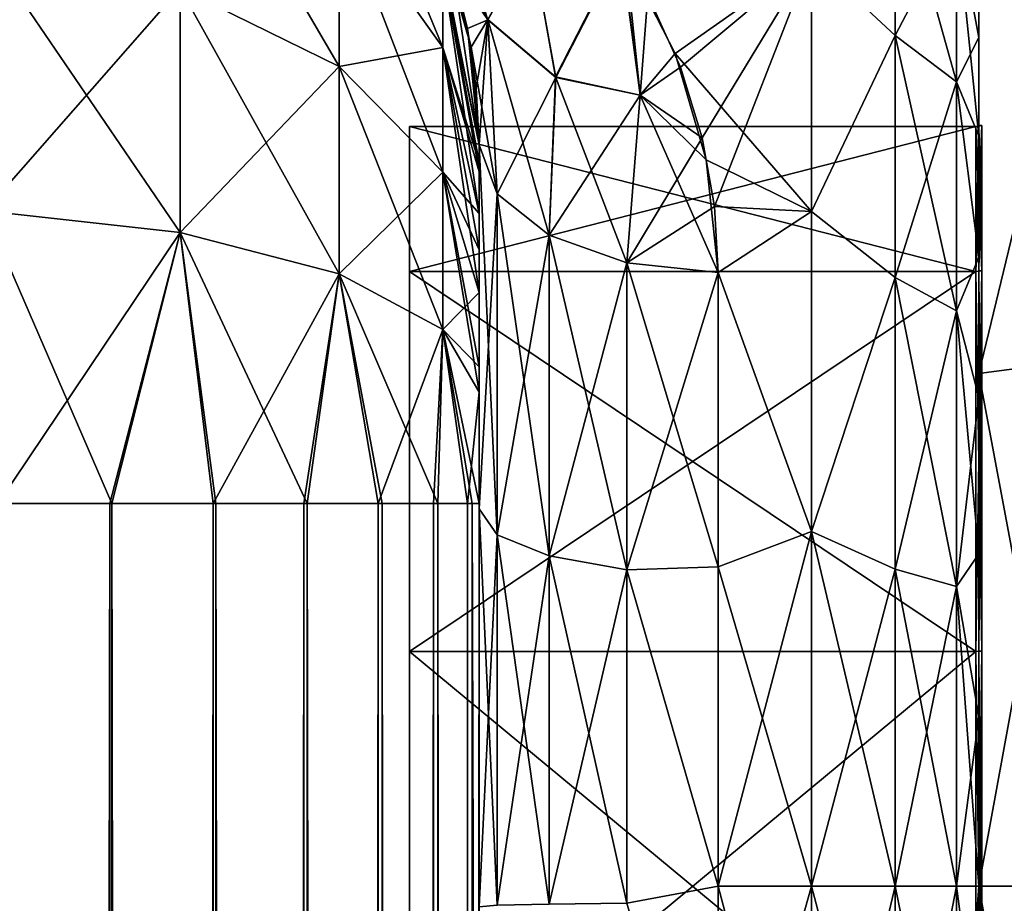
# Model space of a CAD drawing. Extents: x -100 to 297, y -1575 to 75.
# Tile 237 of 256: x 210 to 231, y -28 to -10. Entities that reach past the tile are written whole.
import ezdxf

# ---------------------------------------------------------------- set-up
doc = ezdxf.new("R2010")
doc.units = 0
doc.header["$LTSCALE"] = 41.718519
for name, color, linetype in [('1185', 7, 'CONTINUOUS'), ('1186', 7, 'CONTINUOUS'), ('1187', 7, 'CONTINUOUS'), ('1188', 7, 'CONTINUOUS'), ('1191', 7, 'CONTINUOUS'), ('1192', 7, 'CONTINUOUS'), ('1195', 7, 'CONTINUOUS'), ('1196', 7, 'CONTINUOUS'), ('1367', 7, 'CONTINUOUS'), ('1368', 7, 'CONTINUOUS'), ('313', 7, 'CONTINUOUS'), ('315', 7, 'CONTINUOUS'), ('316', 7, 'CONTINUOUS'), ('317', 7, 'CONTINUOUS'), ('331', 7, 'CONTINUOUS'), ('332', 7, 'CONTINUOUS'), ('335', 7, 'CONTINUOUS'), ('336', 7, 'CONTINUOUS'), ('345', 7, 'CONTINUOUS'), ('349', 7, 'CONTINUOUS'), ('360', 7, 'CONTINUOUS'), ('361', 7, 'CONTINUOUS'), ('362', 7, 'CONTINUOUS'), ('371', 7, 'CONTINUOUS')]:
    doc.layers.add(name, color=color, linetype=linetype)

msp = doc.modelspace()

# ---------------------------------------------------------------- linework, layer by layer
at = {"layer": '1185', "linetype": 'CONTINUOUS'}
for points in [[(230, -12.098), (230, -15.135, 9.347), (230, -6.556), (230, -12.098)], [(230, -6.556), (230, -15.135, 9.347), (230, -9.429, 10.723), (230, -6.556)], [(230, -9.429, -10.723), (230, -12.098), (230, -6.556), (230, -9.429, -10.723)], [(230, -15.135, 9.347), (230, -23.086, 15.124), (230, -9.429, 10.723), (230, -15.135, 9.347)], [(230, -9.429, 10.723), (230, -23.086, 15.124), (230, -17.279, 18.571), (230, -9.429, 10.723)], [(230, -15.135, -9.347), (230, -12.098), (230, -9.429, -10.723), (230, -15.135, -9.347)], [(230, -23.086, -15.124), (230, -15.135, -9.347), (230, -9.429, -10.723), (230, -23.086, -15.124)], [(230, -17.279, -18.571), (230, -23.086, -15.124), (230, -9.429, -10.723), (230, -17.279, -18.571)], [(230, -17.279, 18.571), (230, -23.086, 15.124), (230, -38.721, 18.571), (230, -17.279, 18.571)], [(230, -32.914, -15.124), (230, -23.086, -15.124), (230, -17.279, -18.571), (230, -32.914, -15.124)], [(230, -38.721, -18.571), (230, -32.914, -15.124), (230, -17.279, -18.571), (230, -38.721, -18.571)], [(230, -28, -21.444), (230, -38.721, -18.571), (230, -17.279, -18.571), (230, -28, -21.444)], [(230, -28, 21.444), (230, -17.279, 18.571), (230, -38.721, 18.571), (230, -28, 21.444)], [(230, -23.086, 15.124), (230, -32.914, 15.124), (230, -38.721, 18.571), (230, -23.086, 15.124)]]:
    msp.add_3dface(points, dxfattribs=at)
at = {"layer": '1186', "linetype": 'CONTINUOUS'}
for points in [[(218.1, -12.115), (218.1, -15.149, -9.337), (218.1, -43.885), (218.1, -12.115)], [(218.1, -12.115), (218.1, -43.885), (218.1, -40.851, 9.337), (218.1, -12.115)], [(218.1, -12.115), (218.1, -40.851, 9.337), (218.1, -15.149, 9.337), (218.1, -12.115)], [(218.1, -15.149, -9.337), (218.1, -23.091, -15.108), (218.1, -40.851, -9.337), (218.1, -15.149, -9.337)], [(218.1, -15.149, -9.337), (218.1, -40.851, -9.337), (218.1, -43.885), (218.1, -15.149, -9.337)], [(218.1, -40.851, 9.337), (218.1, -32.909, 15.108), (218.1, -15.149, 9.337), (218.1, -40.851, 9.337)], [(218.1, -32.909, 15.108), (218.1, -23.091, 15.108), (218.1, -15.149, 9.337), (218.1, -32.909, 15.108)], [(218.1, -23.091, -15.108), (218.1, -32.909, -15.108), (218.1, -40.851, -9.337), (218.1, -23.091, -15.108)]]:
    msp.add_3dface(points, dxfattribs=at)
at = {"layer": '1187', "linetype": 'CONTINUOUS'}
for points in [[(218.1, -15.149, -9.337), (218.1, -12.115), (229.934, -15.149, -9.337), (218.1, -15.149, -9.337)], [(229.934, -15.149, -9.337), (218.1, -12.115), (229.934, -12.115), (229.934, -15.149, -9.337)], [(218.1, -23.091, -15.108), (218.1, -15.149, -9.337), (229.934, -23.091, -15.108), (218.1, -23.091, -15.108)], [(229.934, -23.091, -15.108), (218.1, -15.149, -9.337), (229.934, -15.149, -9.337), (229.934, -23.091, -15.108)], [(218.1, -32.909, -15.108), (218.1, -23.091, -15.108), (229.934, -32.909, -15.108), (218.1, -32.909, -15.108)], [(229.934, -32.909, -15.108), (218.1, -23.091, -15.108), (229.934, -23.091, -15.108), (229.934, -32.909, -15.108)]]:
    msp.add_3dface(points, dxfattribs=at)
at = {"layer": '1188', "linetype": 'CONTINUOUS'}
for points in [[(229.934, -12.115), (218.1, -12.115), (218.1, -15.149, 9.337), (229.934, -12.115)], [(229.934, -12.115), (218.1, -15.149, 9.337), (229.934, -15.149, 9.337), (229.934, -12.115)], [(218.1, -15.149, 9.337), (218.1, -23.091, 15.108), (229.934, -15.149, 9.337), (218.1, -15.149, 9.337)], [(229.934, -15.149, 9.337), (218.1, -23.091, 15.108), (229.934, -23.091, 15.108), (229.934, -15.149, 9.337)], [(218.1, -23.091, 15.108), (218.1, -32.909, 15.108), (229.934, -23.091, 15.108), (218.1, -23.091, 15.108)], [(229.934, -23.091, 15.108), (218.1, -32.909, 15.108), (229.934, -32.909, 15.108), (229.934, -23.091, 15.108)]]:
    msp.add_3dface(points, dxfattribs=at)
at = {"layer": '1191', "linetype": 'CONTINUOUS'}
for points in [[(230, -17.279, -18.571), (230, -9.429, -10.723), (232.009, -8.974, -10.985), (230, -17.279, -18.571)], [(232.009, -17.015, -19.026), (230, -17.279, -18.571), (232.009, -8.974, -10.985), (232.009, -17.015, -19.026)], [(232.009, -28, -21.97), (230, -17.279, -18.571), (232.009, -17.015, -19.026), (232.009, -28, -21.97)], [(230, -28, -21.444), (230, -17.279, -18.571), (232.009, -28, -21.97), (230, -28, -21.444)], [(230, -38.721, -18.571), (230, -28, -21.444), (232.009, -38.985, -19.026), (230, -38.721, -18.571)], [(232.009, -38.985, -19.026), (230, -28, -21.444), (232.009, -28, -21.97), (232.009, -38.985, -19.026)]]:
    msp.add_3dface(points, dxfattribs=at)
at = {"layer": '1192', "linetype": 'CONTINUOUS'}
for points in [[(230, -9.429, 10.723), (230, -17.279, 18.571), (232.009, -8.974, 10.985), (230, -9.429, 10.723)], [(232.009, -8.974, 10.985), (230, -17.279, 18.571), (232.009, -17.015, 19.026), (232.009, -8.974, 10.985)], [(230, -17.279, 18.571), (230, -28, 21.444), (232.009, -17.015, 19.026), (230, -17.279, 18.571)], [(232.009, -17.015, 19.026), (230, -28, 21.444), (232.009, -28, 21.97), (232.009, -17.015, 19.026)], [(230, -28, 21.444), (230, -38.721, 18.571), (232.009, -28, 21.97), (230, -28, 21.444)], [(232.009, -28, 21.97), (230, -38.721, 18.571), (232.009, -38.985, 19.026), (232.009, -28, 21.97)]]:
    msp.add_3dface(points, dxfattribs=at)
at = {"layer": '1195', "linetype": 'CONTINUOUS'}
for points in [[(229.934, -15.149, 9.337), (230.064, -12.098), (229.999, -12.111), (229.934, -15.149, 9.337)], [(230.064, -12.098), (229.934, -15.149, 9.337), (230.064, -15.135, 9.347), (230.064, -12.098)], [(229.934, -12.115), (229.934, -15.149, 9.337), (229.999, -12.111), (229.934, -12.115)], [(229.934, -15.149, 9.337), (229.934, -23.091, 15.108), (230.064, -15.135, 9.347), (229.934, -15.149, 9.337)], [(230.064, -15.135, 9.347), (229.934, -23.091, 15.108), (230.064, -23.086, 15.124), (230.064, -15.135, 9.347)], [(229.934, -23.091, 15.108), (229.934, -32.909, 15.108), (230.064, -23.086, 15.124), (229.934, -23.091, 15.108)], [(230.064, -23.086, 15.124), (229.934, -32.909, 15.108), (230.064, -32.914, 15.124), (230.064, -23.086, 15.124)]]:
    msp.add_3dface(points, dxfattribs=at)
at = {"layer": '1196', "linetype": 'CONTINUOUS'}
for points in [[(229.934, -12.115), (229.999, -12.111), (230.064, -15.135, -9.347), (229.934, -12.115)], [(229.934, -15.149, -9.337), (229.934, -12.115), (230.064, -15.135, -9.347), (229.934, -15.149, -9.337)], [(229.999, -12.111), (230.064, -12.098), (230.064, -15.135, -9.347), (229.999, -12.111)], [(230.064, -23.086, -15.124), (229.934, -15.149, -9.337), (230.064, -15.135, -9.347), (230.064, -23.086, -15.124)], [(229.934, -23.091, -15.108), (229.934, -15.149, -9.337), (230.064, -23.086, -15.124), (229.934, -23.091, -15.108)], [(230.064, -32.914, -15.124), (229.934, -23.091, -15.108), (230.064, -23.086, -15.124), (230.064, -32.914, -15.124)], [(229.934, -32.909, -15.108), (229.934, -23.091, -15.108), (230.064, -32.914, -15.124), (229.934, -32.909, -15.108)]]:
    msp.add_3dface(points, dxfattribs=at)
at = {"layer": '1367', "linetype": 'CONTINUOUS'}
for points in [[(230, -12.098), (230, -15.135, -9.347), (230.064, -12.098), (230, -12.098)], [(230.064, -12.098), (230, -15.135, -9.347), (230.064, -15.135, -9.347), (230.064, -12.098)], [(230, -15.135, -9.347), (230, -23.086, -15.124), (230.064, -15.135, -9.347), (230, -15.135, -9.347)], [(230, -23.086, -15.124), (230.064, -23.086, -15.124), (230.064, -15.135, -9.347), (230, -23.086, -15.124)], [(230, -23.086, -15.124), (230, -32.914, -15.124), (230.064, -23.086, -15.124), (230, -23.086, -15.124)], [(230, -32.914, -15.124), (230.064, -32.914, -15.124), (230.064, -23.086, -15.124), (230, -32.914, -15.124)]]:
    msp.add_3dface(points, dxfattribs=at)
at = {"layer": '1368', "linetype": 'CONTINUOUS'}
for points in [[(230, -15.135, 9.347), (230, -12.098), (230.064, -15.135, 9.347), (230, -15.135, 9.347)], [(230, -12.098), (230.064, -12.098), (230.064, -15.135, 9.347), (230, -12.098)], [(230, -23.086, 15.124), (230, -15.135, 9.347), (230.064, -23.086, 15.124), (230, -23.086, 15.124)], [(230, -15.135, 9.347), (230.064, -15.135, 9.347), (230.064, -23.086, 15.124), (230, -15.135, 9.347)], [(230, -32.914, 15.124), (230, -23.086, 15.124), (230.064, -32.914, 15.124), (230, -32.914, 15.124)], [(230, -23.086, 15.124), (230.064, -23.086, 15.124), (230.064, -32.914, 15.124), (230, -23.086, 15.124)]]:
    msp.add_3dface(points, dxfattribs=at)
at = {"layer": '313', "linetype": 'CONTINUOUS'}
for points in [[(219.55, -52.596, 33.967), (219.55, -54.109, 30.733), (219.55, -12.5, 95), (219.55, -52.596, 33.967)], [(219.55, -12.5, 95), (219.55, -54.109, 30.733), (219.55, -28.43, 28.995), (219.55, -12.5, 95)], [(219.55, -51.662, 37.439), (219.55, -52.596, 33.967), (219.55, -12.5, 95), (219.55, -51.662, 37.439)], [(219.55, -51.353, 41.002), (219.55, -51.662, 37.439), (219.55, -12.5, 95), (219.55, -51.353, 41.002)], [(219.55, -51.663, 44.565), (219.55, -51.353, 41.002), (219.55, -12.5, 95), (219.55, -51.663, 44.565)], [(219.55, -52.598, 48.037), (219.55, -51.663, 44.565), (219.55, -12.5, 95), (219.55, -52.598, 48.037)], [(219.55, -54.111, 51.27), (219.55, -52.598, 48.037), (219.55, -12.5, 95), (219.55, -54.111, 51.27)], [(219.55, -56.175, 54.211), (219.55, -54.111, 51.27), (219.55, -12.5, 95), (219.55, -56.175, 54.211)], [(219.55, -58.712, 56.733), (219.55, -56.175, 54.211), (219.55, -12.5, 95), (219.55, -58.712, 56.733)], [(219.55, -61.643, 58.776), (219.55, -58.712, 56.733), (219.55, -12.5, 95), (219.55, -61.643, 58.776)], [(219.55, -64.918, 60.288), (219.55, -61.643, 58.776), (219.55, -12.5, 95), (219.55, -64.918, 60.288)], [(219.55, -61.639, 64.226), (219.55, -64.918, 60.288), (219.55, -12.5, 95), (219.55, -61.639, 64.226)], [(219.55, -58.709, 66.269), (219.55, -61.639, 64.226), (219.55, -12.5, 95), (219.55, -58.709, 66.269)], [(219.55, -56.173, 68.792), (219.55, -58.709, 66.269), (219.55, -12.5, 95), (219.55, -56.173, 68.792)], [(219.55, -54.109, 71.733), (219.55, -56.173, 68.792), (219.55, -12.5, 95), (219.55, -54.109, 71.733)], [(219.55, -52.596, 74.967), (219.55, -54.109, 71.733), (219.55, -12.5, 95), (219.55, -52.596, 74.967)], [(219.55, -51.662, 78.439), (219.55, -52.596, 74.967), (219.55, -12.5, 95), (219.55, -51.662, 78.439)], [(219.55, -51.353, 82.002), (219.55, -51.662, 78.439), (219.55, -12.5, 95), (219.55, -51.353, 82.002)], [(219.55, -51.663, 85.565), (219.55, -51.353, 82.002), (219.55, -12.5, 95), (219.55, -51.663, 85.565)], [(219.55, -52.598, 89.037), (219.55, -51.663, 85.565), (219.55, -12.5, 95), (219.55, -52.598, 89.037)], [(219.55, -54.111, 92.27), (219.55, -52.598, 89.037), (219.55, -12.5, 95), (219.55, -54.111, 92.27)], [(219.55, -56.175, 95.211), (219.55, -54.111, 92.27), (219.55, -12.5, 95), (219.55, -56.175, 95.211)], [(219.55, -12.869, 97.323), (219.55, -56.175, 95.211), (219.55, -12.5, 95), (219.55, -12.869, 97.323)], [(219.55, -12.5, 24.51), (219.55, -12.5, 95), (219.55, -20.113, 27.905), (219.55, -12.5, 24.51)], [(219.55, -20.113, 27.905), (219.55, -12.5, 95), (219.55, -28.43, 28.995), (219.55, -20.113, 27.905)], [(219.55, -12.5, -95), (219.55, -12.5, -24.51), (219.55, -54.109, -92.267), (219.55, -12.5, -95)], [(219.55, -54.109, -92.267), (219.55, -12.5, -24.51), (219.55, -52.596, -89.033), (219.55, -54.109, -92.267)], [(219.55, -52.596, -89.033), (219.55, -12.5, -24.51), (219.55, -51.662, -85.561), (219.55, -52.596, -89.033)], [(219.55, -51.662, -85.561), (219.55, -12.5, -24.51), (219.55, -51.353, -81.998), (219.55, -51.662, -85.561)], [(219.55, -51.353, -81.998), (219.55, -12.5, -24.51), (219.55, -51.663, -78.435), (219.55, -51.353, -81.998)], [(219.55, -51.663, -78.435), (219.55, -12.5, -24.51), (219.55, -52.598, -74.963), (219.55, -51.663, -78.435)], [(219.55, -52.598, -74.963), (219.55, -12.5, -24.51), (219.55, -54.111, -71.73), (219.55, -52.598, -74.963)], [(219.55, -54.111, -71.73), (219.55, -12.5, -24.51), (219.55, -56.175, -68.789), (219.55, -54.111, -71.73)], [(219.55, -56.175, -68.789), (219.55, -12.5, -24.51), (219.55, -58.712, -66.267), (219.55, -56.175, -68.789)], [(219.55, -58.712, -66.267), (219.55, -12.5, -24.51), (219.55, -61.643, -64.224), (219.55, -58.712, -66.267)], [(219.55, -61.643, -64.224), (219.55, -12.5, -24.51), (219.55, -64.918, -62.712), (219.55, -61.643, -64.224)], [(219.55, -12.5, -24.51), (219.55, -58.709, -56.731), (219.55, -64.918, -62.712), (219.55, -12.5, -24.51)], [(219.55, -58.709, -56.731), (219.55, -12.5, -24.51), (219.55, -56.173, -54.208), (219.55, -58.709, -56.731)], [(219.55, -56.173, -54.208), (219.55, -12.5, -24.51), (219.55, -54.109, -51.267), (219.55, -56.173, -54.208)], [(219.55, -54.109, -51.267), (219.55, -12.5, -24.51), (219.55, -52.596, -48.033), (219.55, -54.109, -51.267)], [(219.55, -52.596, -48.033), (219.55, -12.5, -24.51), (219.55, -51.662, -44.561), (219.55, -52.596, -48.033)], [(219.55, -51.662, -44.561), (219.55, -12.5, -24.51), (219.55, -20.113, -27.905), (219.55, -51.662, -44.561)], [(219.55, -12.869, -97.323), (219.55, -12.5, -95), (219.55, -56.173, -95.208), (219.55, -12.869, -97.323)], [(219.55, -56.173, -95.208), (219.55, -12.5, -95), (219.55, -54.109, -92.267), (219.55, -56.173, -95.208)], [(219.55, -58.712, 97.733), (219.55, -56.175, 95.211), (219.55, -12.869, 97.323), (219.55, -58.712, 97.733)], [(219.55, -13.066, 97.858), (219.55, -58.712, 97.733), (219.55, -12.869, 97.323), (219.55, -13.066, 97.858)], [(219.55, -13.066, -97.858), (219.55, -12.869, -97.323), (219.55, -58.709, -97.731), (219.55, -13.066, -97.858)], [(219.55, -58.709, -97.731), (219.55, -12.869, -97.323), (219.55, -56.173, -95.208), (219.55, -58.709, -97.731)], [(219.55, -13.935, 99.404), (219.55, -58.712, 97.733), (219.55, -13.066, 97.858), (219.55, -13.935, 99.404)], [(219.55, -13.935, -99.404), (219.55, -13.066, -97.858), (219.55, -61.639, -99.774), (219.55, -13.935, -99.404)], [(219.55, -61.639, -99.774), (219.55, -13.066, -97.858), (219.55, -58.709, -97.731), (219.55, -61.639, -99.774)], [(219.55, -61.643, 99.776), (219.55, -58.712, 97.733), (219.55, -13.935, 99.404), (219.55, -61.643, 99.776)], [(219.55, -14.697, 100.303), (219.55, -61.643, 99.776), (219.55, -13.935, 99.404), (219.55, -14.697, 100.303)], [(219.55, -14.697, -100.303), (219.55, -13.935, -99.404), (219.55, -61.639, -99.774), (219.55, -14.697, -100.303)], [(219.55, -15.59, 101.061), (219.55, -61.643, 99.776), (219.55, -14.697, 100.303), (219.55, -15.59, 101.061)], [(219.55, -15.59, -101.061), (219.55, -14.697, -100.303), (219.55, -64.914, -101.287), (219.55, -15.59, -101.061)], [(219.55, -64.914, -101.287), (219.55, -14.697, -100.303), (219.55, -61.639, -99.774), (219.55, -64.914, -101.287)], [(219.55, -64.918, 101.288), (219.55, -61.643, 99.776), (219.55, -15.59, 101.061), (219.55, -64.918, 101.288)], [(219.55, -17.142, 101.934), (219.55, -64.918, 101.288), (219.55, -15.59, 101.061), (219.55, -17.142, 101.934)], [(219.55, -17.142, -101.934), (219.55, -15.59, -101.061), (219.55, -64.914, -101.287), (219.55, -17.142, -101.934)], [(219.55, -17.671, 102.129), (219.55, -64.918, 101.288), (219.55, -17.142, 101.934), (219.55, -17.671, 102.129)], [(219.55, -17.671, -102.129), (219.55, -17.142, -101.934), (219.55, -68.317, -102.195), (219.55, -17.671, -102.129)], [(219.55, -68.317, -102.195), (219.55, -17.142, -101.934), (219.55, -64.914, -101.287), (219.55, -68.317, -102.195)], [(219.55, -68.32, 102.196), (219.55, -64.918, 101.288), (219.55, -17.671, 102.129), (219.55, -68.32, 102.196)], [(219.55, -20, 102.5), (219.55, -68.32, 102.196), (219.55, -17.671, 102.129), (219.55, -20, 102.5)], [(219.55, -20, -102.5), (219.55, -17.671, -102.129), (219.55, -71.85, -102.5), (219.55, -20, -102.5)], [(219.55, -71.85, -102.5), (219.55, -17.671, -102.129), (219.55, -68.317, -102.195), (219.55, -71.85, -102.5)], [(219.55, -71.85, 102.5), (219.55, -68.32, 102.196), (219.55, -20, 102.5), (219.55, -71.85, 102.5)], [(219.55, -51.353, -40.998), (219.55, -51.662, -44.561), (219.55, -20.113, -27.905), (219.55, -51.353, -40.998)], [(219.55, -51.663, -37.435), (219.55, -51.353, -40.998), (219.55, -20.113, -27.905), (219.55, -51.663, -37.435)], [(219.55, -52.598, -33.963), (219.55, -51.663, -37.435), (219.55, -20.113, -27.905), (219.55, -52.598, -33.963)], [(219.55, -28.431, -28.995), (219.55, -52.598, -33.963), (219.55, -20.113, -27.905), (219.55, -28.431, -28.995)]]:
    msp.add_3dface(points, dxfattribs=at)
at = {"layer": '315', "linetype": 'CONTINUOUS'}
for points in [[(230, -8.746, 7.031), (230, -10.257, 10.263), (230, -8.746, -7.031), (230, -8.746, 7.031)], [(230, -8.746, -7.031), (230, -10.257, 10.263), (230, -10.257, -10.263), (230, -8.746, -7.031)], [(230, -10.257, 10.263), (230, -12.319, 13.204), (230, -10.257, -10.263), (230, -10.257, 10.263)], [(230, -10.257, -10.263), (230, -12.319, 13.204), (230, -12.319, -13.204), (230, -10.257, -10.263)], [(230, -12.319, 13.204), (230, -14.853, 15.726), (230, -12.319, -13.204), (230, -12.319, 13.204)], [(230, -12.319, -13.204), (230, -14.853, 15.726), (230, -14.853, -15.726), (230, -12.319, -13.204)], [(230, -14.853, 15.726), (230, -17.781, 17.77), (230, -14.853, -15.726), (230, -14.853, 15.726)], [(230, -14.853, -15.726), (230, -17.781, 17.77), (230, -17.781, -17.77), (230, -14.853, -15.726)], [(230, -17.781, 17.77), (230, -21.053, 19.283), (230, -17.781, -17.77), (230, -17.781, 17.77)], [(230, -17.781, -17.77), (230, -21.053, 19.283), (230, -21.053, -19.283), (230, -17.781, -17.77)], [(230, -21.053, 19.283), (230, -24.459, 20.194), (230, -24.459, -20.193), (230, -21.053, 19.283)], [(230, -21.053, -19.283), (230, -21.053, 19.283), (230, -24.459, -20.193), (230, -21.053, -19.283)], [(230, -24.459, 20.194), (230, -28, 20.5), (230, -24.459, -20.193), (230, -24.459, 20.194)], [(230, -24.459, -20.193), (230, -28, 20.5), (230, -28, -20.5), (230, -24.459, -20.193)], [(230, -28, -20.5), (230, -28, 20.5), (230, -31.541, 20.193), (230, -28, -20.5)], [(230, -31.541, -20.194), (230, -28, -20.5), (230, -31.541, 20.193), (230, -31.541, -20.194)]]:
    msp.add_3dface(points, dxfattribs=at)
at = {"layer": '316', "linetype": 'CONTINUOUS'}
for points in [[(222.619, -8.579, -14.1), (226.5, -8.584, -14.107), (223.654, -10.594, -16.524), (222.619, -8.579, -14.1)], [(223.761, -10.874, 16.813), (226.5, -8.584, 14.107), (223.081, -9.365, 15.124), (223.761, -10.874, 16.813)], [(226.5, -8.584, -14.107), (226.5, -13.893, -19.416), (223.654, -10.594, -16.524), (226.5, -8.584, -14.107)], [(224.216, -12.355, 18.2), (226.5, -8.584, 14.107), (223.761, -10.874, 16.813), (224.216, -12.355, 18.2)], [(224.47, -13.789, 19.34), (226.5, -8.584, 14.107), (224.216, -12.355, 18.2), (224.47, -13.789, 19.34)], [(226.5, -13.893, 19.416), (226.5, -8.584, 14.107), (224.47, -13.789, 19.34), (226.5, -13.893, 19.416)], [(223.654, -10.594, -16.524), (226.5, -13.893, -19.416), (224.299, -12.815, -18.585), (223.654, -10.594, -16.524)], [(224.299, -12.815, -18.585), (226.5, -13.893, -19.416), (224.55, -15.172, -20.284), (224.299, -12.815, -18.585)], [(224.55, -15.172, 20.284), (226.5, -13.893, 19.416), (224.47, -13.789, 19.34), (224.55, -15.172, 20.284)], [(226.5, -13.893, -19.416), (226.5, -20.584, -22.825), (224.55, -15.172, -20.284), (226.5, -13.893, -19.416)], [(226.5, -20.584, 22.825), (226.5, -13.893, 19.416), (224.55, -15.172, 20.284), (226.5, -20.584, 22.825)], [(224.55, -15.172, -20.284), (226.5, -20.584, -22.825), (224.55, -21.323, -23.052), (224.55, -15.172, -20.284)], [(224.55, -21.323, 23.052), (226.5, -20.584, 22.825), (224.55, -15.172, 20.284), (224.55, -21.323, 23.052)], [(226.5, -20.584, -22.825), (226.5, -28, -24), (224.55, -21.323, -23.052), (226.5, -20.584, -22.825)], [(226.5, -28, 24), (226.5, -20.584, 22.825), (224.55, -28, 24), (226.5, -28, 24)], [(224.55, -28, 24), (226.5, -20.584, 22.825), (224.55, -21.323, 23.052), (224.55, -28, 24)], [(224.55, -21.323, -23.052), (226.5, -28, -24), (224.55, -28, -24), (224.55, -21.323, -23.052)]]:
    msp.add_3dface(points, dxfattribs=at)
at = {"layer": '317', "linetype": 'CONTINUOUS'}
for points in [[(224.55, -28, -24), (226.5, -28, -24), (226.5, -35.416, -22.825), (224.55, -28, -24)], [(226.5, -28, 24), (224.55, -28, 24), (224.55, -34.931, 22.977), (226.5, -28, 24)], [(226.5, -35.416, 22.825), (226.5, -28, 24), (224.55, -34.931, 22.977), (226.5, -35.416, 22.825)], [(224.55, -28, -24), (226.5, -35.416, -22.825), (224.55, -34.931, -22.977), (224.55, -28, -24)]]:
    msp.add_3dface(points, dxfattribs=at)
at = {"layer": '331', "linetype": 'CONTINUOUS'}
for points in [[(219.55, -20.113, -27.905), (219.55, -12.5, -24.51), (219.931, -20.655, -26.072), (219.55, -20.113, -27.905)], [(219.931, -20.655, -26.072), (219.55, -12.5, -24.51), (219.931, -13.523, -22.893), (219.931, -20.655, -26.072)], [(219.931, -20.655, -26.072), (219.931, -13.523, -22.893), (221.016, -21.095, -24.509), (219.931, -20.655, -26.072)], [(221.016, -21.095, -24.509), (219.931, -13.523, -22.893), (221.016, -14.39, -21.521), (221.016, -21.095, -24.509)], [(221.016, -21.095, -24.509), (221.016, -14.39, -21.521), (222.64, -21.389, -23.466), (221.016, -21.095, -24.509)], [(222.64, -21.389, -23.466), (221.016, -14.39, -21.521), (222.64, -14.97, -20.605), (222.64, -21.389, -23.466)], [(224.55, -15.172, -20.284), (224.55, -21.323, -23.052), (222.64, -14.97, -20.605), (224.55, -15.172, -20.284)], [(224.55, -21.323, -23.052), (222.64, -21.389, -23.466), (222.64, -14.97, -20.605), (224.55, -21.323, -23.052)], [(219.55, -28.431, -28.995), (219.55, -20.113, -27.905), (219.931, -28.398, -27.084), (219.55, -28.431, -28.995)], [(219.931, -28.398, -27.084), (219.55, -20.113, -27.905), (219.931, -20.655, -26.072), (219.931, -28.398, -27.084)], [(219.931, -28.398, -27.084), (219.931, -20.655, -26.072), (221.016, -28.374, -25.46), (219.931, -28.398, -27.084)], [(221.016, -28.374, -25.46), (219.931, -20.655, -26.072), (221.016, -21.095, -24.509), (221.016, -28.374, -25.46)], [(221.016, -28.374, -25.46), (221.016, -21.095, -24.509), (222.64, -28.358, -24.376), (221.016, -28.374, -25.46)], [(222.64, -28.358, -24.376), (221.016, -21.095, -24.509), (222.64, -21.389, -23.466), (222.64, -28.358, -24.376)], [(224.55, -21.323, -23.052), (224.55, -28, -24), (222.64, -21.389, -23.466), (224.55, -21.323, -23.052)], [(224.55, -28, -24), (222.64, -28.358, -24.376), (222.64, -21.389, -23.466), (224.55, -28, -24)], [(224.55, -28, -24), (224.55, -34.931, -22.977), (222.64, -28.358, -24.376), (224.55, -28, -24)]]:
    msp.add_3dface(points, dxfattribs=at)
at = {"layer": '332', "linetype": 'CONTINUOUS'}
for points in [[(219.55, -12.5, 24.51), (219.55, -20.113, 27.905), (219.931, -13.523, 22.893), (219.55, -12.5, 24.51)], [(219.931, -13.523, 22.893), (219.55, -20.113, 27.905), (219.931, -20.655, 26.072), (219.931, -13.523, 22.893)], [(219.931, -13.523, 22.893), (219.931, -20.655, 26.072), (221.016, -14.39, 21.521), (219.931, -13.523, 22.893)], [(221.016, -14.39, 21.521), (219.931, -20.655, 26.072), (221.016, -21.095, 24.509), (221.016, -14.39, 21.521)], [(221.016, -14.39, 21.521), (221.016, -21.095, 24.509), (222.64, -14.97, 20.605), (221.016, -14.39, 21.521)], [(222.64, -14.97, 20.605), (221.016, -21.095, 24.509), (222.64, -21.389, 23.466), (222.64, -14.97, 20.605)], [(224.55, -15.172, 20.284), (222.64, -14.97, 20.605), (222.64, -21.389, 23.466), (224.55, -15.172, 20.284)], [(224.55, -21.323, 23.052), (224.55, -15.172, 20.284), (222.64, -21.389, 23.466), (224.55, -21.323, 23.052)], [(219.55, -20.113, 27.905), (219.55, -28.43, 28.995), (219.931, -20.655, 26.072), (219.55, -20.113, 27.905)], [(219.931, -20.655, 26.072), (219.55, -28.43, 28.995), (219.931, -28.398, 27.084), (219.931, -20.655, 26.072)], [(219.931, -20.655, 26.072), (219.931, -28.398, 27.084), (221.016, -21.095, 24.509), (219.931, -20.655, 26.072)], [(221.016, -21.095, 24.509), (219.931, -28.398, 27.084), (221.016, -28.374, 25.46), (221.016, -21.095, 24.509)], [(221.016, -21.095, 24.509), (221.016, -28.374, 25.46), (222.64, -21.389, 23.466), (221.016, -21.095, 24.509)], [(222.64, -21.389, 23.466), (221.016, -28.374, 25.46), (222.64, -28.358, 24.376), (222.64, -21.389, 23.466)], [(224.55, -28, 24), (224.55, -21.323, 23.052), (222.64, -21.389, 23.466), (224.55, -28, 24)], [(224.55, -28, 24), (222.64, -21.389, 23.466), (222.64, -28.358, 24.376), (224.55, -28, 24)], [(224.55, -34.931, 22.977), (224.55, -28, 24), (222.64, -28.358, 24.376), (224.55, -34.931, 22.977)]]:
    msp.add_3dface(points, dxfattribs=at)
at = {"layer": '335', "linetype": 'CONTINUOUS'}
for points in [[(226.5, -8.584, -14.107), (228.25, -6.595, -9.775), (228.25, -10.216, -15.41), (226.5, -8.584, -14.107)], [(226.5, -8.584, 14.107), (228.25, -10.216, 15.41), (228.25, -6.595, 9.775), (226.5, -8.584, 14.107)], [(228.25, -10.216, 15.41), (229.532, -7.762, 9.242), (228.25, -6.595, 9.775), (228.25, -10.216, 15.41)], [(229.532, -7.762, -9.242), (229.532, -11.186, -14.57), (228.25, -6.595, -9.775), (229.532, -7.762, -9.242)], [(228.25, -6.595, -9.775), (229.532, -11.186, -14.57), (228.25, -10.216, -15.41), (228.25, -6.595, -9.775)], [(229.532, -11.186, 14.57), (229.532, -7.762, 9.242), (228.25, -10.216, 15.41), (229.532, -11.186, 14.57)], [(230, -10.257, 10.263), (230, -8.746, 7.031), (229.532, -7.762, 9.242), (230, -10.257, 10.263)], [(229.532, -11.186, 14.57), (230, -10.257, 10.263), (229.532, -7.762, 9.242), (229.532, -11.186, 14.57)], [(230, -8.746, -7.031), (230, -10.257, -10.263), (229.532, -7.762, -9.242), (230, -8.746, -7.031)], [(230, -10.257, -10.263), (230, -12.319, -13.204), (229.532, -7.762, -9.242), (230, -10.257, -10.263)], [(229.532, -7.762, -9.242), (230, -12.319, -13.204), (229.532, -11.186, -14.57), (229.532, -7.762, -9.242)], [(226.5, -13.893, -19.416), (226.5, -8.584, -14.107), (228.25, -10.216, -15.41), (226.5, -13.893, -19.416)], [(226.5, -8.584, 14.107), (226.5, -13.893, 19.416), (228.25, -10.216, 15.41), (226.5, -8.584, 14.107)], [(226.5, -13.893, -19.416), (228.25, -10.216, -15.41), (228.25, -15.278, -19.796), (226.5, -13.893, -19.416)], [(226.5, -13.893, 19.416), (228.25, -15.278, 19.796), (228.25, -10.216, 15.41), (226.5, -13.893, 19.416)], [(228.25, -15.278, 19.796), (229.532, -11.186, 14.57), (228.25, -10.216, 15.41), (228.25, -15.278, 19.796)], [(229.532, -11.186, -14.57), (229.532, -15.972, -18.717), (228.25, -10.216, -15.41), (229.532, -11.186, -14.57)], [(228.25, -10.216, -15.41), (229.532, -15.972, -18.717), (228.25, -15.278, -19.796), (228.25, -10.216, -15.41)], [(230, -12.319, 13.204), (230, -10.257, 10.263), (229.532, -11.186, 14.57), (230, -12.319, 13.204)], [(229.532, -15.972, 18.717), (229.532, -11.186, 14.57), (228.25, -15.278, 19.796), (229.532, -15.972, 18.717)], [(230, -14.853, 15.726), (230, -12.319, 13.204), (229.532, -11.186, 14.57), (230, -14.853, 15.726)], [(229.532, -15.972, 18.717), (230, -14.853, 15.726), (229.532, -11.186, 14.57), (229.532, -15.972, 18.717)], [(230, -12.319, -13.204), (230, -14.853, -15.726), (229.532, -11.186, -14.57), (230, -12.319, -13.204)], [(229.532, -11.186, -14.57), (230, -14.853, -15.726), (229.532, -15.972, -18.717), (229.532, -11.186, -14.57)], [(226.5, -20.584, -22.825), (226.5, -13.893, -19.416), (228.25, -15.278, -19.796), (226.5, -20.584, -22.825)], [(226.5, -13.893, 19.416), (226.5, -20.584, 22.825), (228.25, -15.278, 19.796), (226.5, -13.893, 19.416)], [(230, -17.781, 17.77), (230, -14.853, 15.726), (229.532, -15.972, 18.717), (230, -17.781, 17.77)], [(230, -14.853, -15.726), (230, -17.781, -17.77), (229.532, -15.972, -18.717), (230, -14.853, -15.726)], [(226.5, -20.584, -22.825), (228.25, -15.278, -19.796), (228.25, -21.371, -22.578), (226.5, -20.584, -22.825)], [(226.5, -20.584, 22.825), (228.25, -21.371, 22.578), (228.25, -15.278, 19.796), (226.5, -20.584, 22.825)], [(228.25, -15.278, -19.796), (229.532, -21.732, -21.347), (228.25, -21.371, -22.578), (228.25, -15.278, -19.796)], [(228.25, -21.371, 22.578), (229.532, -15.972, 18.717), (228.25, -15.278, 19.796), (228.25, -21.371, 22.578)], [(229.532, -15.972, -18.717), (229.532, -21.732, -21.347), (228.25, -15.278, -19.796), (229.532, -15.972, -18.717)], [(229.532, -21.732, 21.347), (229.532, -15.972, 18.717), (228.25, -21.371, 22.578), (229.532, -21.732, 21.347)], [(229.532, -21.732, 21.347), (230, -17.781, 17.77), (229.532, -15.972, 18.717), (229.532, -21.732, 21.347)], [(230, -17.781, -17.77), (230, -21.053, -19.283), (229.532, -15.972, -18.717), (230, -17.781, -17.77)], [(229.532, -15.972, -18.717), (230, -21.053, -19.283), (229.532, -21.732, -21.347), (229.532, -15.972, -18.717)], [(230, -21.053, 19.283), (230, -17.781, 17.77), (229.532, -21.732, 21.347), (230, -21.053, 19.283)], [(226.5, -28, -24), (226.5, -20.584, -22.825), (228.25, -28, -23.531), (226.5, -28, -24)], [(226.5, -20.584, -22.825), (228.25, -21.371, -22.578), (228.25, -28, -23.531), (226.5, -20.584, -22.825)], [(226.5, -20.584, 22.825), (226.5, -28, 24), (228.25, -21.371, 22.578), (226.5, -20.584, 22.825)], [(230, -24.459, 20.194), (230, -21.053, 19.283), (229.532, -21.732, 21.347), (230, -24.459, 20.194)], [(230, -21.053, -19.283), (230, -24.459, -20.193), (229.532, -21.732, -21.347), (230, -21.053, -19.283)], [(226.5, -28, 24), (228.25, -28, 23.531), (228.25, -21.371, 22.578), (226.5, -28, 24)], [(228.25, -21.371, -22.578), (229.532, -28, -22.248), (228.25, -28, -23.531), (228.25, -21.371, -22.578)], [(228.25, -28, 23.531), (229.532, -21.732, 21.347), (228.25, -21.371, 22.578), (228.25, -28, 23.531)], [(229.532, -21.732, -21.347), (229.532, -28, -22.248), (228.25, -21.371, -22.578), (229.532, -21.732, -21.347)], [(229.532, -28, 22.248), (229.532, -21.732, 21.347), (228.25, -28, 23.531), (229.532, -28, 22.248)], [(229.532, -28, 22.248), (230, -24.459, 20.194), (229.532, -21.732, 21.347), (229.532, -28, 22.248)], [(230, -24.459, -20.193), (230, -28, -20.5), (229.532, -21.732, -21.347), (230, -24.459, -20.193)], [(229.532, -21.732, -21.347), (230, -28, -20.5), (229.532, -28, -22.248), (229.532, -21.732, -21.347)], [(230, -28, 20.5), (230, -24.459, 20.194), (229.532, -28, 22.248), (230, -28, 20.5)]]:
    msp.add_3dface(points, dxfattribs=at)
at = {"layer": '336', "linetype": 'CONTINUOUS'}
for points in [[(226.5, -35.416, -22.825), (226.5, -28, -24), (228.25, -34.629, -22.578), (226.5, -35.416, -22.825)], [(226.5, -28, -24), (228.25, -28, -23.531), (228.25, -34.629, -22.578), (226.5, -28, -24)], [(226.5, -28, 24), (226.5, -35.416, 22.825), (228.25, -28, 23.531), (226.5, -28, 24)], [(228.25, -28, 23.531), (226.5, -35.416, 22.825), (228.25, -34.629, 22.578), (228.25, -28, 23.531)], [(228.25, -28, -23.531), (229.532, -34.268, -21.347), (228.25, -34.629, -22.578), (228.25, -28, -23.531)], [(228.25, -28, -23.531), (229.532, -28, -22.248), (229.532, -34.268, -21.347), (228.25, -28, -23.531)], [(229.532, -28, 22.248), (228.25, -28, 23.531), (228.25, -34.629, 22.578), (229.532, -28, 22.248)], [(229.532, -34.268, 21.347), (229.532, -28, 22.248), (228.25, -34.629, 22.578), (229.532, -34.268, 21.347)], [(230, -31.541, 20.193), (230, -28, 20.5), (229.532, -34.268, 21.347), (230, -31.541, 20.193)], [(230, -28, 20.5), (229.532, -28, 22.248), (229.532, -34.268, 21.347), (230, -28, 20.5)], [(230, -28, -20.5), (230, -31.541, -20.194), (229.532, -28, -22.248), (230, -28, -20.5)], [(229.532, -28, -22.248), (230, -31.541, -20.194), (229.532, -34.268, -21.347), (229.532, -28, -22.248)]]:
    msp.add_3dface(points, dxfattribs=at)
at = {"layer": '345', "linetype": 'CONTINUOUS'}
for points in [[(211.872, -20, 114.141), (209.508, -20, 114.858), (211.872, -1480, 114.141), (211.872, -20, 114.141)], [(209.508, -20, 114.858), (209.508, -1480, 114.858), (211.872, -1480, 114.141), (209.508, -20, 114.858)], [(214.05, -20, 112.977), (211.872, -20, 114.141), (214.05, -1480, 112.977), (214.05, -20, 112.977)], [(211.872, -20, 114.141), (211.872, -1480, 114.141), (214.05, -1480, 112.977), (211.872, -20, 114.141)], [(215.96, -20, 111.41), (214.05, -20, 112.977), (215.96, -1480, 111.41), (215.96, -20, 111.41)], [(214.05, -20, 112.977), (214.05, -1480, 112.977), (215.96, -1480, 111.41), (214.05, -20, 112.977)], [(217.527, -20, 109.5), (215.96, -20, 111.41), (217.527, -1480, 109.5), (217.527, -20, 109.5)], [(215.96, -20, 111.41), (215.96, -1480, 111.41), (217.527, -1480, 109.5), (215.96, -20, 111.41)], [(218.691, -20, 107.322), (217.527, -20, 109.5), (218.691, -1480, 107.322), (218.691, -20, 107.322)], [(217.527, -20, 109.5), (217.527, -1480, 109.5), (218.691, -1480, 107.322), (217.527, -20, 109.5)], [(219.408, -20, 104.958), (218.691, -20, 107.322), (219.408, -1480, 104.958), (219.408, -20, 104.958)], [(218.691, -20, 107.322), (218.691, -1480, 107.322), (219.408, -1480, 104.958), (218.691, -20, 107.322)], [(219.55, -71.85, 102.5), (219.55, -20, 102.5), (219.408, -20, 104.958), (219.55, -71.85, 102.5)], [(219.55, -1428.15, 102.5), (219.55, -71.85, 102.5), (219.408, -20, 104.958), (219.55, -1428.15, 102.5)], [(219.55, -1480, 102.5), (219.55, -1428.15, 102.5), (219.408, -20, 104.958), (219.55, -1480, 102.5)], [(219.55, -1480, 102.5), (219.408, -20, 104.958), (219.408, -1480, 104.958), (219.55, -1480, 102.5)]]:
    msp.add_3dface(points, dxfattribs=at)
at = {"layer": '349', "linetype": 'CONTINUOUS'}
for points in [[(209.489, -20, -114.76), (211.834, -20, -114.048), (209.489, -1480, -114.76), (209.489, -20, -114.76)], [(211.834, -20, -114.048), (211.834, -1480, -114.048), (209.489, -1480, -114.76), (211.834, -20, -114.048)], [(211.834, -20, -114.048), (213.995, -20, -112.893), (211.834, -1480, -114.048), (211.834, -20, -114.048)], [(213.995, -20, -112.893), (213.995, -1480, -112.893), (211.834, -1480, -114.048), (213.995, -20, -112.893)], [(213.995, -20, -112.893), (215.889, -20, -111.339), (213.995, -1480, -112.893), (213.995, -20, -112.893)], [(215.889, -20, -111.339), (215.889, -1480, -111.339), (213.995, -1480, -112.893), (215.889, -20, -111.339)], [(215.889, -20, -111.339), (217.443, -20, -109.445), (215.889, -1480, -111.339), (215.889, -20, -111.339)], [(217.443, -20, -109.445), (217.443, -1480, -109.445), (215.889, -1480, -111.339), (217.443, -20, -109.445)], [(217.443, -20, -109.445), (218.598, -20, -107.284), (217.443, -1480, -109.445), (217.443, -20, -109.445)], [(218.598, -20, -107.284), (218.598, -1480, -107.284), (217.443, -1480, -109.445), (218.598, -20, -107.284)], [(218.598, -20, -107.284), (219.31, -20, -104.939), (218.598, -1480, -107.284), (218.598, -20, -107.284)], [(219.31, -20, -104.939), (219.31, -1480, -104.939), (218.598, -1480, -107.284), (219.31, -20, -104.939)], [(219.55, -20, -102.5), (219.55, -71.85, -102.5), (219.31, -1480, -104.939), (219.55, -20, -102.5)], [(219.31, -20, -104.939), (219.55, -20, -102.5), (219.31, -1480, -104.939), (219.31, -20, -104.939)]]:
    msp.add_3dface(points, dxfattribs=at)
at = {"layer": '360', "linetype": 'CONTINUOUS'}
for points in [[(216.626, -10.865, -107.565), (213.3, -9.224, -109.822), (216.626, -7.426, -104.123), (216.626, -10.865, -107.565)], [(218.796, -8.798, -98.628), (218.796, -10.469, -101.915), (216.626, -7.426, -104.123), (218.796, -8.798, -98.628)], [(218.796, -10.469, -101.915), (216.626, -10.865, -107.565), (216.626, -7.426, -104.123), (218.796, -10.469, -101.915)], [(218.598, -7.716, -95), (219.55, -12.5, -95), (218.796, -8.798, -98.628), (218.598, -7.716, -95)], [(213.3, -9.224, -109.822), (209.221, -13.878, -113.841), (209.221, -8.351, -111.023), (213.3, -9.224, -109.822)], [(219.55, -12.5, -95), (219.55, -12.869, -97.323), (218.796, -8.798, -98.628), (219.55, -12.5, -95)], [(218.796, -8.798, -98.628), (219.55, -12.869, -97.323), (218.796, -10.469, -101.915), (218.796, -8.798, -98.628)], [(213.3, -14.337, -112.428), (209.221, -13.878, -113.841), (213.3, -9.224, -109.822), (213.3, -14.337, -112.428)], [(216.626, -10.865, -107.565), (213.3, -14.337, -112.428), (213.3, -9.224, -109.822), (216.626, -10.865, -107.565)], [(218.796, -13.076, -104.524), (216.626, -10.865, -107.565), (218.796, -10.469, -101.915), (218.796, -13.076, -104.524)], [(219.55, -12.869, -97.323), (219.55, -13.066, -97.858), (218.796, -10.469, -101.915), (219.55, -12.869, -97.323)], [(219.55, -13.066, -97.858), (219.55, -13.935, -99.404), (218.796, -10.469, -101.915), (219.55, -13.066, -97.858)], [(219.55, -13.935, -99.404), (218.796, -13.076, -104.524), (218.796, -10.469, -101.915), (219.55, -13.935, -99.404)], [(216.626, -15.199, -109.775), (213.3, -14.337, -112.428), (216.626, -10.865, -107.565), (216.626, -15.199, -109.775)], [(218.796, -13.076, -104.524), (216.626, -15.199, -109.775), (216.626, -10.865, -107.565), (218.796, -13.076, -104.524)], [(218.796, -16.361, -106.199), (216.626, -15.199, -109.775), (218.796, -13.076, -104.524), (218.796, -16.361, -106.199)], [(219.55, -13.935, -99.404), (219.55, -14.697, -100.303), (218.796, -13.076, -104.524), (219.55, -13.935, -99.404)], [(219.55, -14.697, -100.303), (219.55, -15.59, -101.061), (218.796, -13.076, -104.524), (219.55, -14.697, -100.303)], [(219.55, -15.59, -101.061), (218.796, -16.361, -106.199), (218.796, -13.076, -104.524), (219.55, -15.59, -101.061)], [(213.3, -14.337, -112.428), (209.489, -20, -114.76), (209.221, -13.878, -113.841), (213.3, -14.337, -112.428)], [(211.834, -20, -114.048), (209.489, -20, -114.76), (213.3, -14.337, -112.428), (211.834, -20, -114.048)], [(213.995, -20, -112.893), (211.834, -20, -114.048), (213.3, -14.337, -112.428), (213.995, -20, -112.893)], [(216.626, -15.199, -109.775), (213.995, -20, -112.893), (213.3, -14.337, -112.428), (216.626, -15.199, -109.775)], [(215.889, -20, -111.339), (213.995, -20, -112.893), (216.626, -15.199, -109.775), (215.889, -20, -111.339)], [(217.443, -20, -109.445), (215.889, -20, -111.339), (216.626, -15.199, -109.775), (217.443, -20, -109.445)], [(218.796, -16.361, -106.199), (217.443, -20, -109.445), (216.626, -15.199, -109.775), (218.796, -16.361, -106.199)], [(219.55, -15.59, -101.061), (219.55, -17.142, -101.934), (218.796, -16.361, -106.199), (219.55, -15.59, -101.061)], [(218.598, -20, -107.284), (217.443, -20, -109.445), (218.796, -16.361, -106.199), (218.598, -20, -107.284)], [(219.31, -20, -104.939), (218.598, -20, -107.284), (218.796, -16.361, -106.199), (219.31, -20, -104.939)], [(219.55, -17.142, -101.934), (219.55, -17.671, -102.129), (218.796, -16.361, -106.199), (219.55, -17.142, -101.934)], [(219.55, -17.671, -102.129), (219.31, -20, -104.939), (218.796, -16.361, -106.199), (219.55, -17.671, -102.129)], [(219.55, -17.671, -102.129), (219.55, -20, -102.5), (219.31, -20, -104.939), (219.55, -17.671, -102.129)]]:
    msp.add_3dface(points, dxfattribs=at)
at = {"layer": '361', "linetype": 'CONTINUOUS'}
for points in [[(219.55, -12.5, 95), (218.987, -8.79, 20.317), (218.598, -7.716, 95), (219.55, -12.5, 95)], [(219.55, -12.5, -24.51), (219.55, -12.5, -95), (218.598, -7.716, -95), (219.55, -12.5, -24.51)], [(219.55, -12.5, -24.51), (218.598, -7.716, -95), (219.383, -10.461, -22.457), (219.55, -12.5, -24.51)], [(219.383, -10.461, -22.457), (218.598, -7.716, -95), (218.909, -8.55, -19.964), (219.383, -10.461, -22.457)], [(218.987, -8.79, 20.317), (219.55, -12.5, 95), (219.311, -10.068, 21.992), (218.987, -8.79, 20.317)], [(219.311, -10.068, 21.992), (219.55, -12.5, 95), (219.493, -11.306, 23.369), (219.311, -10.068, 21.992)], [(219.55, -12.5, 95), (219.55, -12.5, 24.51), (219.493, -11.306, 23.369), (219.55, -12.5, 95)]]:
    msp.add_3dface(points, dxfattribs=at)
at = {"layer": '362', "linetype": 'CONTINUOUS'}
for points in [[(216.626, -7.426, 104.123), (213.3, -5.168, 105.762), (216.626, -10.865, 107.565), (216.626, -7.426, 104.123)], [(216.626, -10.865, 107.565), (213.3, -5.168, 105.762), (213.3, -9.224, 109.822), (216.626, -10.865, 107.565)], [(218.796, -8.798, 98.628), (216.626, -5.221, 99.787), (218.796, -10.469, 101.915), (218.796, -8.798, 98.628)], [(218.796, -10.469, 101.915), (216.626, -5.221, 99.787), (216.626, -7.426, 104.123), (218.796, -10.469, 101.915)], [(218.796, -10.469, 101.915), (216.626, -7.426, 104.123), (218.796, -13.076, 104.524), (218.796, -10.469, 101.915)], [(218.796, -13.076, 104.524), (216.626, -7.426, 104.123), (216.626, -10.865, 107.565), (218.796, -13.076, 104.524)], [(219.55, -12.869, 97.323), (219.55, -12.5, 95), (218.598, -7.716, 95), (219.55, -12.869, 97.323)], [(219.55, -12.869, 97.323), (218.598, -7.716, 95), (218.796, -8.798, 98.628), (219.55, -12.869, 97.323)], [(209.221, -13.878, 113.841), (213.3, -14.337, 112.428), (209.221, -8.351, 111.023), (209.221, -13.878, 113.841)], [(213.3, -14.337, 112.428), (213.3, -9.224, 109.822), (209.221, -8.351, 111.023), (213.3, -14.337, 112.428)], [(219.55, -13.935, 99.404), (219.55, -13.066, 97.858), (218.796, -8.798, 98.628), (219.55, -13.935, 99.404)], [(219.55, -13.935, 99.404), (218.796, -8.798, 98.628), (218.796, -10.469, 101.915), (219.55, -13.935, 99.404)], [(219.55, -13.066, 97.858), (219.55, -12.869, 97.323), (218.796, -8.798, 98.628), (219.55, -13.066, 97.858)], [(213.3, -14.337, 112.428), (216.626, -15.199, 109.775), (213.3, -9.224, 109.822), (213.3, -14.337, 112.428)], [(216.626, -15.199, 109.775), (216.626, -10.865, 107.565), (213.3, -9.224, 109.822), (216.626, -15.199, 109.775)], [(219.55, -15.59, 101.061), (219.55, -14.697, 100.303), (218.796, -10.469, 101.915), (219.55, -15.59, 101.061)], [(219.55, -15.59, 101.061), (218.796, -10.469, 101.915), (218.796, -13.076, 104.524), (219.55, -15.59, 101.061)], [(219.55, -14.697, 100.303), (219.55, -13.935, 99.404), (218.796, -10.469, 101.915), (219.55, -14.697, 100.303)], [(216.626, -15.199, 109.775), (218.796, -16.361, 106.199), (216.626, -10.865, 107.565), (216.626, -15.199, 109.775)], [(218.796, -16.361, 106.199), (218.796, -13.076, 104.524), (216.626, -10.865, 107.565), (218.796, -16.361, 106.199)], [(219.55, -17.671, 102.129), (219.55, -17.142, 101.934), (218.796, -13.076, 104.524), (219.55, -17.671, 102.129)], [(218.796, -16.361, 106.199), (219.55, -17.671, 102.129), (218.796, -13.076, 104.524), (218.796, -16.361, 106.199)], [(219.55, -17.142, 101.934), (219.55, -15.59, 101.061), (218.796, -13.076, 104.524), (219.55, -17.142, 101.934)], [(213.3, -14.337, 112.428), (209.221, -13.878, 113.841), (211.872, -20, 114.141), (213.3, -14.337, 112.428)], [(211.872, -20, 114.141), (209.221, -13.878, 113.841), (209.508, -20, 114.858), (211.872, -20, 114.141)], [(214.05, -20, 112.977), (213.3, -14.337, 112.428), (211.872, -20, 114.141), (214.05, -20, 112.977)], [(216.626, -15.199, 109.775), (213.3, -14.337, 112.428), (215.96, -20, 111.41), (216.626, -15.199, 109.775)], [(215.96, -20, 111.41), (213.3, -14.337, 112.428), (214.05, -20, 112.977), (215.96, -20, 111.41)], [(217.527, -20, 109.5), (216.626, -15.199, 109.775), (215.96, -20, 111.41), (217.527, -20, 109.5)], [(218.796, -16.361, 106.199), (216.626, -15.199, 109.775), (218.691, -20, 107.322), (218.796, -16.361, 106.199)], [(218.691, -20, 107.322), (216.626, -15.199, 109.775), (217.527, -20, 109.5), (218.691, -20, 107.322)], [(219.408, -20, 104.958), (218.796, -16.361, 106.199), (218.691, -20, 107.322), (219.408, -20, 104.958)], [(219.55, -20, 102.5), (219.55, -17.671, 102.129), (218.796, -16.361, 106.199), (219.55, -20, 102.5)], [(219.55, -20, 102.5), (218.796, -16.361, 106.199), (219.408, -20, 104.958), (219.55, -20, 102.5)]]:
    msp.add_3dface(points, dxfattribs=at)
at = {"layer": '371', "linetype": 'CONTINUOUS'}
for points in [[(218.808, -7.017, 14.011), (218.501, -7.487, 18.274), (219.734, -9.89, 18.861), (218.808, -7.017, 14.011)], [(218.808, -7.017, 14.011), (219.734, -9.89, 18.861), (220.648, -8.272, 14.3), (218.808, -7.017, 14.011)], [(218.501, -7.487, 18.274), (218.987, -8.79, 20.317), (219.734, -9.89, 18.861), (218.501, -7.487, 18.274)], [(221.152, -11.079, -18.228), (219.733, -9.88, -18.848), (220.644, -8.257, -14.275), (221.152, -11.079, -18.228)], [(220.648, -8.272, 14.3), (219.734, -9.89, 18.861), (221.153, -11.09, 18.241), (220.648, -8.272, 14.3)], [(222.514, -8.406, -13.859), (221.152, -11.079, -18.228), (220.644, -8.257, -14.275), (222.514, -8.406, -13.859)], [(222.532, -8.422, 13.881), (220.648, -8.272, 14.3), (221.153, -11.09, 18.241), (222.532, -8.422, 13.881)], [(221.152, -11.079, -18.228), (222.514, -8.406, -13.859), (222.919, -11.462, -17.545), (221.152, -11.079, -18.228)], [(222.532, -8.422, 13.881), (221.153, -11.09, 18.241), (222.919, -11.461, 17.544), (222.532, -8.422, 13.881)], [(222.514, -8.406, -13.859), (222.619, -8.579, -14.1), (222.919, -11.462, -17.545), (222.514, -8.406, -13.859)], [(223.081, -9.365, 15.124), (222.532, -8.422, 13.881), (222.919, -11.461, 17.544), (223.081, -9.365, 15.124)], [(219.383, -10.461, -22.457), (218.909, -8.55, -19.964), (219.733, -9.88, -18.848), (219.383, -10.461, -22.457)], [(222.619, -8.579, -14.1), (223.654, -10.594, -16.524), (222.919, -11.462, -17.545), (222.619, -8.579, -14.1)], [(218.987, -8.79, 20.317), (219.311, -10.068, 21.992), (219.734, -9.89, 18.861), (218.987, -8.79, 20.317)], [(223.761, -10.874, 16.813), (223.081, -9.365, 15.124), (222.919, -11.461, 17.544), (223.761, -10.874, 16.813)], [(219.931, -13.523, -22.893), (219.383, -10.461, -22.457), (219.733, -9.88, -18.848), (219.931, -13.523, -22.893)], [(221.016, -14.39, -21.521), (219.931, -13.523, -22.893), (219.733, -9.88, -18.848), (221.016, -14.39, -21.521)], [(221.016, -14.39, -21.521), (219.733, -9.88, -18.848), (221.152, -11.079, -18.228), (221.016, -14.39, -21.521)], [(219.311, -10.068, 21.992), (219.493, -11.306, 23.369), (219.734, -9.89, 18.861), (219.311, -10.068, 21.992)], [(219.493, -11.306, 23.369), (219.55, -12.5, 24.51), (219.734, -9.89, 18.861), (219.493, -11.306, 23.369)], [(219.55, -12.5, 24.51), (219.931, -13.523, 22.893), (219.734, -9.89, 18.861), (219.55, -12.5, 24.51)], [(219.734, -9.89, 18.861), (219.931, -13.523, 22.893), (221.153, -11.09, 18.241), (219.734, -9.89, 18.861)], [(219.55, -12.5, -24.51), (219.383, -10.461, -22.457), (219.931, -13.523, -22.893), (219.55, -12.5, -24.51)], [(223.654, -10.594, -16.524), (224.299, -12.815, -18.585), (222.919, -11.462, -17.545), (223.654, -10.594, -16.524)], [(224.216, -12.355, 18.2), (223.761, -10.874, 16.813), (222.919, -11.461, 17.544), (224.216, -12.355, 18.2)], [(219.931, -13.523, 22.893), (221.016, -14.39, 21.521), (221.153, -11.09, 18.241), (219.931, -13.523, 22.893)], [(222.64, -14.97, -20.605), (221.016, -14.39, -21.521), (221.152, -11.079, -18.228), (222.64, -14.97, -20.605)], [(221.153, -11.09, 18.241), (221.016, -14.39, 21.521), (222.919, -11.461, 17.544), (221.153, -11.09, 18.241)], [(222.64, -14.97, -20.605), (221.152, -11.079, -18.228), (222.919, -11.462, -17.545), (222.64, -14.97, -20.605)], [(221.016, -14.39, 21.521), (222.64, -14.97, 20.605), (222.919, -11.461, 17.544), (221.016, -14.39, 21.521)], [(222.64, -14.97, 20.605), (224.216, -12.355, 18.2), (222.919, -11.461, 17.544), (222.64, -14.97, 20.605)], [(224.55, -15.172, -20.284), (222.64, -14.97, -20.605), (222.919, -11.462, -17.545), (224.55, -15.172, -20.284)], [(224.299, -12.815, -18.585), (224.55, -15.172, -20.284), (222.919, -11.462, -17.545), (224.299, -12.815, -18.585)], [(224.47, -13.789, 19.34), (224.216, -12.355, 18.2), (222.64, -14.97, 20.605), (224.47, -13.789, 19.34)], [(224.55, -15.172, 20.284), (224.47, -13.789, 19.34), (222.64, -14.97, 20.605), (224.55, -15.172, 20.284)]]:
    msp.add_3dface(points, dxfattribs=at)

doc.saveas('drawing.dxf')
